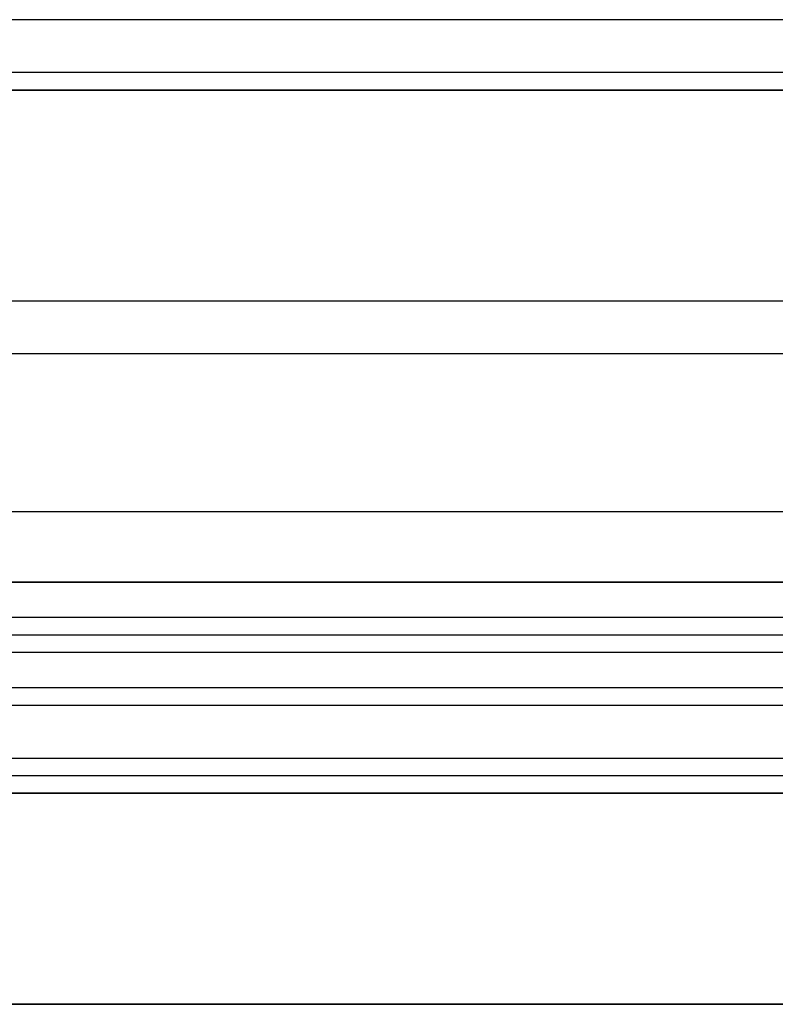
# Model space of a CAD drawing. Header units: millimetres. Extents: x -645 to 645, y -195 to 195.
# Tile 66 of 87: x 413 to 424, y 36 to 50. Entities that reach past the tile are written whole.
import ezdxf

# ---------------------------------------------------------------- set-up
doc = ezdxf.new("R2010")
doc.units = ezdxf.units.MM
doc.header["$MEASUREMENT"] = 0
doc.layers.add('Predefinito', color=7, linetype='Continuous', true_color=0x000000)

# ---------------------------------------------------------------- blocks, each defined once
blk = doc.blocks.new('156000095064')
at = {"layer": 'Predefinito'}
for p, q in [((-50, -451, 6), (-50, 451, 6)), ((-49, -451, -0.25), (-49, 451, -0.25)), ((-42, -451, 0.25), (-42, 451, 0.25)), ((-40.5, -451, 3), (-40.5, 451, 3)), ((-39, -451, -2.5), (-39, 451, -2.5)), ((-36, -451, -1), (-36, 451, -1)), ((-46, -429.285, -3.5), (-46, -0.715, -3.5))]:
    blk.add_line(p, q, dxfattribs=at)
for points in [[(-49, 451, 3), (-49, 0, 3), (-49, -451, 3)], [(-42, -451, 3), (-42, 0, 3), (-42, 451, 3)], [(-39, -451, 3), (-39, 0, 3), (-39, 451, 3)], [(-39, -451, -8), (-39, 0, -8), (-39, 451, -8)], [(-39, 451, 6), (-39, 0, 6), (-39, -451, 6)], [(-36, -451, 3), (-36, 0, 3), (-36, 451, 3)], [(-36, 451, -5), (-36, 0, -5), (-36, -451, -5)], [(-49, -433, -3.5), (-49, 0, -3.5), (-49, 433, -3.5)], [(-43, -433, -3.5), (-43, 0, -3.5), (-43, 433, -3.5)], [(-42, 433, -2.5), (-42, 0, -2.5), (-42, -433, -2.5)]]:
    blk.add_open_spline(points, degree=2, dxfattribs=at)
blk = doc.blocks.new('156000096064')
at = {"layer": 'Predefinito'}
for p, q in [((-49.75, -450.5, -7), (-49.75, 450.5, -7)), ((-42, -434.5, -1.499), (-42, 434.5, -1.499)), ((-41.75, -434.5, 1.75), (-41.75, 434.5, 1.75)), ((-40.75, -434.5, 2), (-40.75, 434.5, 2)), ((-39.75, -434.5, 1.75), (-39.75, 434.5, 1.75)), ((-39.5, -434.5, -2.75), (-39.5, 434.5, -2.75)), ((-45.75, -428.419, -4.498), (-45.75, -1.581, -4.498))]:
    blk.add_line(p, q, dxfattribs=at)
for points in [[(-39.5, 450.5, -7), (-39.5, 0, -7), (-39.5, -450.5, -7)], [(-42, -434.5, 1.5), (-42, 0, 1.5), (-42, 434.5, 1.5)], [(-42, -434.5, -4.498), (-42, 0, -4.498), (-42, 434.5, -4.498)], [(-41.5, -434.5, 2), (-41.5, 0, 2), (-41.5, 434.5, 2)], [(-40, 434.5, 2), (-40, 0, 2), (-40, -434.5, 2)], [(-39.5, -434.5, 1.5), (-39.5, 0, 1.5), (-39.5, 434.5, 1.5)]]:
    blk.add_open_spline(points, degree=2, dxfattribs=at)
blk = doc.blocks.new('Assem1')
at = {"layer": 'Predefinito', "extrusion": (-9.47324e-17, -4.75787e-32, -1), "rotation": 270}
blk.add_blockref('156000095064', (0, 0, 601), dxfattribs=at)
at = {"layer": 'Predefinito', "extrusion": (-3.42477e-17, 6.10623e-16, -1), "rotation": 270}
blk.add_blockref('156000096064', (0, -0.5, 602), dxfattribs=at)

msp = doc.modelspace()

# ---------------------------------------------------------------- block references
at = {"layer": 'Predefinito'}
msp.add_blockref('Assem1', (0, 0), dxfattribs=at)

doc.saveas('drawing.dxf')
